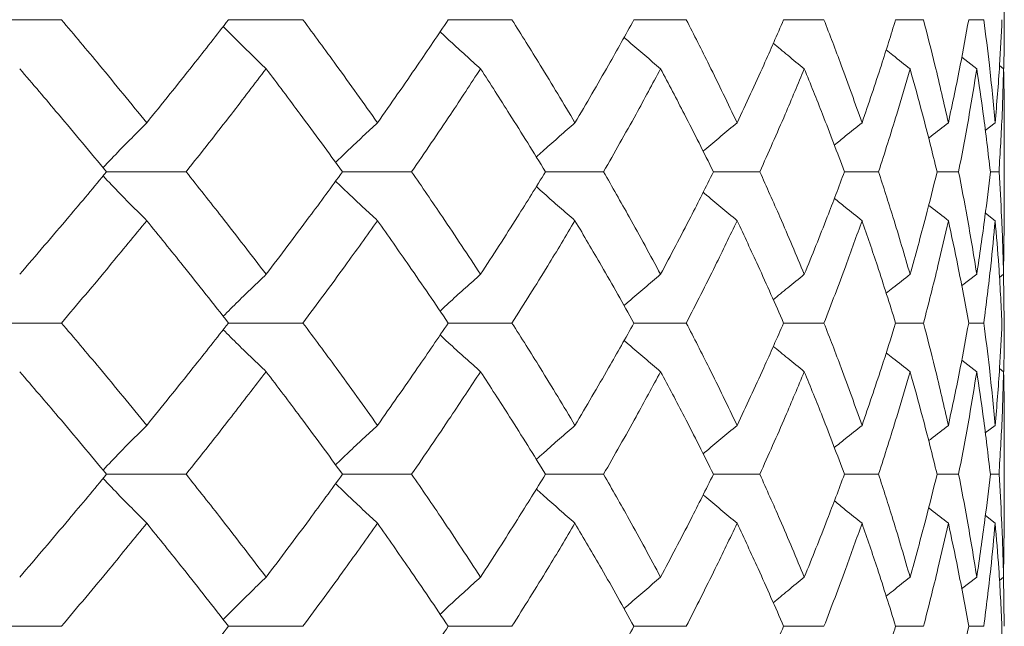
# Model space of a CAD drawing. Header units: inches. Extents: x -4.1 to 22.6, y -10.2 to 17.8.
# Tile 35 of 142: x 0.045 to 0.44, y -0.143 to 0.1. Entities that reach past the tile are written whole.
import ezdxf

# ---------------------------------------------------------------- set-up
doc = ezdxf.new("R2010")
doc.units = ezdxf.units.IN
doc.header["$MEASUREMENT"] = 0

msp = doc.modelspace()

# ---------------------------------------------------------------- linework, layer by layer
at = {"color": 7, "linetype": 'Continuous', "lineweight": 15}
for p, q in [((0.44005, 0.09986), (0.43982, 0.12003)), ((0.02702, 0.09986), (0.06206, 0.09986)), ((0.12902, 0.09986), (0.15887, 0.09986)), ((0.21713, 0.09986), (0.24268, 0.09986)), ((0.2916, 0.09986), (0.31257, 0.09986)), ((0.35161, 0.09986), (0.36777, 0.09986)), ((0.39651, 0.09986), (0.40768, 0.09986)), ((0.4258, 0.09986), (0.43186, 0.09986)), ((0.42904, 0.08017), (0.42303, 0.08485)), ((0.43982, 0.08017), (0.43817, 0.08144)), ((0.44005, 0.01844), (0.44005, 0.05941)), ((0.43643, 0.05853), (0.43246, 0.05546)), ((0.08014, 0.0389), (0.11203, 0.0389)), ((0.17472, 0.0389), (0.20246, 0.0389)), ((0.25612, 0.0389), (0.27942, 0.0389)), ((0.32346, 0.0389), (0.34205, 0.0389)), ((0.37598, 0.0389), (0.38967, 0.0389)), ((0.41313, 0.0389), (0.42176, 0.0389)), ((0.43449, 0.0389), (0.43796, 0.0389)), ((0.43643, 0.0193), (0.4325, 0.02234)), ((0.43982, -0.00221), (0.44002, 0.01844)), ((0.42904, -0.00221), (0.42299, -0.00688)), ((0.43982, -0.00221), (0.43813, -0.0035)), ((0.44005, -0.02172), (0.43982, -0.00174)), ((0.02702, -0.02172), (0.06206, -0.02172)), ((0.12902, -0.02172), (0.15887, -0.02172)), ((0.21713, -0.02172), (0.24268, -0.02172)), ((0.2916, -0.02172), (0.31257, -0.02172)), ((0.35161, -0.02172), (0.36777, -0.02172)), ((0.39651, -0.02172), (0.40768, -0.02172)), ((0.4258, -0.02172), (0.43186, -0.02172)), ((0.42904, -0.04123), (0.42303, -0.03658)), ((0.43982, -0.04123), (0.43817, -0.03997)), ((0.43643, -0.06274), (0.43246, -0.06581)), ((0.44005, -0.10285), (0.44005, -0.06188)), ((0.08014, -0.08234), (0.11203, -0.08234)), ((0.17472, -0.08234), (0.20246, -0.08234)), ((0.25612, -0.08234), (0.27942, -0.08234)), ((0.32346, -0.08234), (0.34205, -0.08234)), ((0.37598, -0.08234), (0.38967, -0.08234)), ((0.41313, -0.08234), (0.42176, -0.08234)), ((0.43449, -0.08234), (0.43796, -0.08234)), ((0.43643, -0.10197), (0.4325, -0.09893)), ((0.43982, -0.12361), (0.44002, -0.10285)), ((0.42904, -0.12361), (0.42299, -0.12832)), ((0.43982, -0.12361), (0.43813, -0.12491)), ((0.44005, -0.1433), (0.43982, -0.12314)), ((0.02702, -0.1433), (0.06206, -0.1433)), ((0.12902, -0.1433), (0.15887, -0.1433)), ((0.21713, -0.1433), (0.24268, -0.1433)), ((0.2916, -0.1433), (0.31257, -0.1433)), ((0.35161, -0.1433), (0.36777, -0.1433)), ((0.39651, -0.1433), (0.40768, -0.1433)), ((0.4258, -0.1433), (0.43186, -0.1433))]:
    msp.add_line(p, q, dxfattribs=at)
for points, knots in [([(0.09624, 0.05853), (0.08996, 0.06624), (0.07872, 0.08001), (0.06715, 0.09379), (0.06206, 0.09986)], [0, 0, 0, 0, 0.55973, 1, 1, 1, 1]), ([(0.09624, 0.05853), (0.10246, 0.06624), (0.11356, 0.08001), (0.12429, 0.09379), (0.12902, 0.09986)], [0, 0, 0, 0, 0.55973, 1, 1, 1, 1]), ([(0.18876, 0.05853), (0.18329, 0.06624), (0.1735, 0.08001), (0.16334, 0.09379), (0.15887, 0.09986)], [0, 0, 0, 0, 0.55973, 1, 1, 1, 1]), ([(0.18876, 0.05853), (0.19416, 0.06624), (0.20381, 0.08001), (0.21306, 0.09379), (0.21713, 0.09986)], [0, 0, 0, 0, 0.55973, 1, 1, 1, 1]), ([(0.26795, 0.05853), (0.26335, 0.06624), (0.25511, 0.08001), (0.24648, 0.09379), (0.24268, 0.09986)], [0, 0, 0, 0, 0.55973, 1, 1, 1, 1]), ([(0.26795, 0.05853), (0.27248, 0.06624), (0.28056, 0.08001), (0.28822, 0.09379), (0.2916, 0.09986)], [0, 0, 0, 0, 0.55973, 1, 1, 1, 1]), ([(0.33295, 0.05853), (0.32926, 0.06624), (0.32267, 0.08001), (0.31566, 0.09379), (0.31257, 0.09986)], [0, 0, 0, 0, 0.55973, 1, 1, 1, 1]), ([(0.33295, 0.05853), (0.33655, 0.06624), (0.34298, 0.08001), (0.34897, 0.09379), (0.35161, 0.09986)], [0, 0, 0, 0, 0.55973, 1, 1, 1, 1]), ([(0.38303, 0.05853), (0.3803, 0.06624), (0.37542, 0.08001), (0.37011, 0.09379), (0.36777, 0.09986)], [0, 0, 0, 0, 0.55973, 1, 1, 1, 1]), ([(0.38303, 0.05853), (0.38566, 0.06624), (0.39037, 0.08001), (0.39463, 0.09379), (0.39651, 0.09986)], [0, 0, 0, 0, 0.55973, 1, 1, 1, 1]), ([(0.41765, 0.05853), (0.41591, 0.06624), (0.4128, 0.08001), (0.40925, 0.09379), (0.40768, 0.09986)], [0, 0, 0, 0, 0.55973, 1, 1, 1, 1]), ([(0.41765, 0.05853), (0.41929, 0.06624), (0.42223, 0.08001), (0.42471, 0.09379), (0.4258, 0.09986)], [0, 0, 0, 0, 0.55973, 1, 1, 1, 1]), ([(0.43643, 0.05853), (0.4357, 0.06624), (0.4344, 0.08001), (0.43264, 0.09379), (0.43186, 0.09986)], [0, 0, 0, 0, 0.55973, 1, 1, 1, 1]), ([(0.43643, 0.05853), (0.43707, 0.06624), (0.4382, 0.08001), (0.43887, 0.09379), (0.43916, 0.09986)], [0, 0, 0, 0, 0.55973, 1, 1, 1, 1]), ([(0.43985, 0.08023), (0.43986, 0.08071), (0.44007, 0.08724), (0.44006, 0.09379), (0.44005, 0.09986)], [0, 0, 0, 0, 0.072516, 1, 1, 1, 1]), ([(0.14411, 0.08017), (0.14224, 0.08198), (0.1385, 0.08559), (0.13275, 0.09123), (0.12889, 0.0951), (0.12688, 0.09713)], [0, 0, 0, 0, 0.323315, 0.64663, 1, 1, 1, 1]), ([(0.23008, 0.08017), (0.22808, 0.08198), (0.22406, 0.08559), (0.21865, 0.09053), (0.21526, 0.0937), (0.21386, 0.09501)], [0, 0, 0, 0, 0.3688289, 0.7376579, 1, 1, 1, 1]), ([(0.30227, 0.08017), (0.30015, 0.08198), (0.29591, 0.08559), (0.29102, 0.08979), (0.28828, 0.09222), (0.28764, 0.09279)], [0, 0, 0, 0, 0.432912, 0.865823, 1, 1, 1, 1]), ([(0.35989, 0.08017), (0.35767, 0.08197), (0.35351, 0.08536), (0.34938, 0.0888), (0.34745, 0.0904)], [0, 0, 0, 0, 0.532499, 1, 1, 1, 1]), ([(0.4023, 0.08017), (0.40001, 0.08197), (0.39681, 0.0845), (0.39363, 0.08706), (0.39272, 0.0878)], [0, 0, 0, 0, 0.713291, 1, 1, 1, 1]), ([(0.08014, 0.0389), (0.07373, 0.0466), (0.06227, 0.06034), (0.05049, 0.07411), (0.0453, 0.08017)], [0, 0, 0, 0, 0.5596645, 1, 1, 1, 1]), ([(0.11203, 0.0389), (0.11811, 0.0466), (0.12899, 0.06034), (0.13949, 0.07411), (0.14411, 0.08017)], [0, 0, 0, 0, 0.559665, 1, 1, 1, 1]), ([(0.17472, 0.0389), (0.16911, 0.0466), (0.15908, 0.06034), (0.14869, 0.07411), (0.14411, 0.08017)], [0, 0, 0, 0, 0.5596645, 1, 1, 1, 1]), ([(0.20246, 0.0389), (0.20772, 0.0466), (0.21712, 0.06034), (0.22612, 0.07411), (0.23008, 0.08017)], [0, 0, 0, 0, 0.559665, 1, 1, 1, 1]), ([(0.25612, 0.0389), (0.25137, 0.0466), (0.24288, 0.06034), (0.23399, 0.07411), (0.23008, 0.08017)], [0, 0, 0, 0, 0.5596645, 1, 1, 1, 1]), ([(0.27942, 0.0389), (0.28379, 0.0466), (0.29161, 0.06034), (0.29901, 0.07411), (0.30227, 0.08017)], [0, 0, 0, 0, 0.559665, 1, 1, 1, 1]), ([(0.32346, 0.0389), (0.31962, 0.0466), (0.31275, 0.06034), (0.30548, 0.07411), (0.30227, 0.08017)], [0, 0, 0, 0, 0.559665, 1, 1, 1, 1]), ([(0.34205, 0.0389), (0.34549, 0.0466), (0.35165, 0.06034), (0.35737, 0.07411), (0.35989, 0.08017)], [0, 0, 0, 0, 0.559665, 1, 1, 1, 1]), ([(0.37598, 0.0389), (0.3731, 0.0466), (0.36794, 0.06034), (0.36235, 0.07411), (0.35989, 0.08017)], [0, 0, 0, 0, 0.559665, 1, 1, 1, 1]), ([(0.38967, 0.0389), (0.39215, 0.0466), (0.39657, 0.06034), (0.40055, 0.07411), (0.4023, 0.08017)], [0, 0, 0, 0, 0.5596645, 1, 1, 1, 1]), ([(0.41313, 0.0389), (0.41123, 0.0466), (0.40783, 0.06034), (0.40399, 0.07411), (0.4023, 0.08017)], [0, 0, 0, 0, 0.559665, 1, 1, 1, 1]), ([(0.42176, 0.0389), (0.42324, 0.0466), (0.42589, 0.06034), (0.42808, 0.07411), (0.42904, 0.08017)], [0, 0, 0, 0, 0.559665, 1, 1, 1, 1]), ([(0.43449, 0.0389), (0.43359, 0.0466), (0.432, 0.06034), (0.42994, 0.07411), (0.42904, 0.08017)], [0, 0, 0, 0, 0.559665, 1, 1, 1, 1]), ([(0.43796, 0.0389), (0.43843, 0.0466), (0.43927, 0.06034), (0.43965, 0.07411), (0.43982, 0.08017)], [0, 0, 0, 0, 0.559665, 1, 1, 1, 1]), ([(0.44002, 0.05941), (0.44003, 0.06027), (0.44011, 0.06718), (0.43995, 0.07411), (0.43982, 0.08017)], [0, 0, 0, 0, 0.124375, 1, 1, 1, 1]), ([(0.09624, 0.05853), (0.09445, 0.05673), (0.09086, 0.05312), (0.08501, 0.04715), (0.08098, 0.04295), (0.07872, 0.04059)], [0, 0, 0, 0, 0.305232, 0.610464, 1, 1, 1, 1]), ([(0.18876, 0.05853), (0.18682, 0.05673), (0.18294, 0.05312), (0.17733, 0.04784), (0.17369, 0.04433), (0.17196, 0.04266)], [0, 0, 0, 0, 0.344629, 0.689258, 1, 1, 1, 1]), ([(0.26795, 0.05853), (0.26588, 0.05673), (0.26175, 0.05312), (0.25657, 0.04855), (0.25349, 0.04576), (0.25244, 0.04481)], [0, 0, 0, 0, 0.398014, 0.796028, 1, 1, 1, 1]), ([(0.33295, 0.05853), (0.33077, 0.05673), (0.32643, 0.05312), (0.32189, 0.04931), (0.31953, 0.04728), (0.31932, 0.0471)], [0, 0, 0, 0, 0.47653, 0.95306, 1, 1, 1, 1]), ([(0.38303, 0.05853), (0.38077, 0.05673), (0.37706, 0.05376), (0.37337, 0.05075), (0.37192, 0.04957)], [0, 0, 0, 0, 0.606782, 1, 1, 1, 1]), ([(0.41765, 0.05853), (0.41534, 0.05673), (0.41269, 0.05467), (0.41007, 0.05259), (0.40973, 0.05232)], [0, 0, 0, 0, 0.873558, 1, 1, 1, 1]), ([(0.0453, -0.00221), (0.05189, 0.00545), (0.06368, 0.01914), (0.07511, 0.03286), (0.08014, 0.0389)], [0, 0, 0, 0, 0.5595273, 1, 1, 1, 1]), ([(0.09624, 0.0193), (0.09445, 0.0211), (0.09085, 0.02471), (0.085, 0.03066), (0.08098, 0.03486), (0.07873, 0.03721)], [0, 0, 0, 0, 0.305466, 0.610932, 1, 1, 1, 1]), ([(0.14411, -0.00221), (0.13822, 0.00545), (0.12769, 0.01914), (0.11682, 0.03286), (0.11203, 0.0389)], [0, 0, 0, 0, 0.559527, 1, 1, 1, 1]), ([(0.14411, -0.00221), (0.14992, 0.00545), (0.16031, 0.01914), (0.17031, 0.03286), (0.17472, 0.0389)], [0, 0, 0, 0, 0.559527, 1, 1, 1, 1]), ([(0.23008, -0.00221), (0.22503, 0.00545), (0.21601, 0.01914), (0.2066, 0.03286), (0.20246, 0.0389)], [0, 0, 0, 0, 0.559527, 1, 1, 1, 1]), ([(0.23008, -0.00221), (0.23505, 0.00545), (0.24393, 0.01914), (0.25239, 0.03286), (0.25612, 0.0389)], [0, 0, 0, 0, 0.559527, 1, 1, 1, 1]), ([(0.30227, -0.00221), (0.29812, 0.00545), (0.29069, 0.01914), (0.28286, 0.03286), (0.27942, 0.0389)], [0, 0, 0, 0, 0.559527, 1, 1, 1, 1]), ([(0.30227, -0.00221), (0.30634, 0.00545), (0.31361, 0.01914), (0.32044, 0.03286), (0.32346, 0.0389)], [0, 0, 0, 0, 0.559527, 1, 1, 1, 1]), ([(0.35989, -0.00221), (0.35668, 0.00545), (0.35093, 0.01914), (0.34476, 0.03286), (0.34205, 0.0389)], [0, 0, 0, 0, 0.559527, 1, 1, 1, 1]), ([(0.35989, -0.00221), (0.36301, 0.00545), (0.36859, 0.01914), (0.37372, 0.03286), (0.37598, 0.0389)], [0, 0, 0, 0, 0.559527, 1, 1, 1, 1]), ([(0.4023, -0.00221), (0.40006, 0.00545), (0.39606, 0.01914), (0.39162, 0.03286), (0.38967, 0.0389)], [0, 0, 0, 0, 0.559527, 1, 1, 1, 1]), ([(0.4023, -0.00221), (0.40444, 0.00545), (0.40827, 0.01914), (0.41164, 0.03286), (0.41313, 0.0389)], [0, 0, 0, 0, 0.559527, 1, 1, 1, 1]), ([(0.42904, -0.00221), (0.4278, 0.00545), (0.42559, 0.01914), (0.42293, 0.03286), (0.42176, 0.0389)], [0, 0, 0, 0, 0.559527, 1, 1, 1, 1]), ([(0.42904, -0.00221), (0.43018, 0.00545), (0.43222, 0.01914), (0.43379, 0.03286), (0.43449, 0.0389)], [0, 0, 0, 0, 0.559527, 1, 1, 1, 1]), ([(0.43982, -0.00221), (0.43959, 0.00545), (0.4392, 0.01914), (0.43834, 0.03286), (0.43796, 0.0389)], [0, 0, 0, 0, 0.5595273, 1, 1, 1, 1]), ([(0.18876, 0.0193), (0.18682, 0.0211), (0.18293, 0.02471), (0.17732, 0.02998), (0.17368, 0.03348), (0.17196, 0.03514)], [0, 0, 0, 0, 0.344955, 0.68991, 1, 1, 1, 1]), ([(0.26795, 0.0193), (0.26588, 0.02111), (0.26174, 0.02471), (0.25657, 0.02926), (0.25349, 0.03205), (0.25245, 0.03299)], [0, 0, 0, 0, 0.398509, 0.797018, 1, 1, 1, 1]), ([(0.33295, 0.0193), (0.33077, 0.02111), (0.32642, 0.02471), (0.32188, 0.02851), (0.31953, 0.03052), (0.31933, 0.0307)], [0, 0, 0, 0, 0.477365, 0.954731, 1, 1, 1, 1]), ([(0.38303, 0.0193), (0.38077, 0.0211), (0.37706, 0.02406), (0.37338, 0.02706), (0.37194, 0.02823)], [0, 0, 0, 0, 0.608395, 1, 1, 1, 1]), ([(0.41765, 0.0193), (0.41534, 0.0211), (0.4127, 0.02315), (0.41008, 0.02522), (0.40976, 0.02548)], [0, 0, 0, 0, 0.877599, 1, 1, 1, 1]), ([(0.06206, -0.02172), (0.06853, -0.01408), (0.0801, -0.00042), (0.09131, 0.01327), (0.09624, 0.0193)], [0, 0, 0, 0, 0.559462, 1, 1, 1, 1]), ([(0.12902, -0.02172), (0.123, -0.01408), (0.11224, -0.00042), (0.10113, 0.01327), (0.09624, 0.0193)], [0, 0, 0, 0, 0.559462, 1, 1, 1, 1]), ([(0.15887, -0.02172), (0.16455, -0.01408), (0.1747, -0.00042), (0.18446, 0.01327), (0.18876, 0.0193)], [0, 0, 0, 0, 0.559462, 1, 1, 1, 1]), ([(0.21713, -0.02172), (0.21194, -0.01408), (0.20266, -0.00042), (0.19301, 0.01327), (0.18876, 0.0193)], [0, 0, 0, 0, 0.559462, 1, 1, 1, 1]), ([(0.24268, -0.02172), (0.2475, -0.01408), (0.25613, -0.00042), (0.26434, 0.01327), (0.26795, 0.0193)], [0, 0, 0, 0, 0.559462, 1, 1, 1, 1]), ([(0.2916, -0.02172), (0.2873, -0.01408), (0.27961, -0.00042), (0.27152, 0.01327), (0.26795, 0.0193)], [0, 0, 0, 0, 0.559462, 1, 1, 1, 1]), ([(0.31257, -0.02172), (0.31649, -0.01408), (0.32349, -0.00042), (0.33005, 0.01327), (0.33295, 0.0193)], [0, 0, 0, 0, 0.559462, 1, 1, 1, 1]), ([(0.35161, -0.02172), (0.34824, -0.01408), (0.34222, -0.00042), (0.33578, 0.01327), (0.33295, 0.0193)], [0, 0, 0, 0, 0.559462, 1, 1, 1, 1]), ([(0.36777, -0.02172), (0.37074, -0.01408), (0.37604, -0.00042), (0.38089, 0.01327), (0.38303, 0.0193)], [0, 0, 0, 0, 0.559462, 1, 1, 1, 1]), ([(0.39651, -0.02172), (0.39411, -0.01408), (0.38983, -0.00042), (0.38511, 0.01327), (0.38303, 0.0193)], [0, 0, 0, 0, 0.559462, 1, 1, 1, 1]), ([(0.40768, -0.02172), (0.40966, -0.01408), (0.41321, -0.00042), (0.41629, 0.01327), (0.41765, 0.0193)], [0, 0, 0, 0, 0.559462, 1, 1, 1, 1]), ([(0.4258, -0.02172), (0.4244, -0.01408), (0.4219, -0.00042), (0.41895, 0.01327), (0.41765, 0.0193)], [0, 0, 0, 0, 0.559462, 1, 1, 1, 1]), ([(0.43186, -0.02172), (0.43284, -0.01408), (0.43458, -0.00042), (0.43587, 0.01327), (0.43643, 0.0193)], [0, 0, 0, 0, 0.559462, 1, 1, 1, 1]), ([(0.43916, -0.02172), (0.43878, -0.01408), (0.43809, -0.00042), (0.43694, 0.01327), (0.43643, 0.0193)], [0, 0, 0, 0, 0.559462, 1, 1, 1, 1]), ([(0.14411, -0.00221), (0.14223, -0.00401), (0.13848, -0.0076), (0.13273, -0.0132), (0.12888, -0.01703), (0.12688, -0.01902)], [0, 0, 0, 0, 0.3243974, 0.6487949, 1, 1, 1, 1]), ([(0.23008, -0.00221), (0.22807, -0.00401), (0.22404, -0.00761), (0.21863, -0.0125), (0.21525, -0.01564), (0.21385, -0.01693)], [0, 0, 0, 0, 0.369977, 0.739953, 1, 1, 1, 1]), ([(0.30227, -0.00221), (0.30014, -0.00401), (0.29589, -0.00761), (0.291, -0.01178), (0.28827, -0.01417), (0.28763, -0.01473)], [0, 0, 0, 0, 0.434088, 0.868175, 1, 1, 1, 1]), ([(0.35989, -0.00221), (0.35767, -0.00401), (0.3535, -0.00737), (0.34937, -0.01078), (0.34744, -0.01237)], [0, 0, 0, 0, 0.533578, 1, 1, 1, 1]), ([(0.4023, -0.00221), (0.40001, -0.00401), (0.3968, -0.00652), (0.39361, -0.00907), (0.3927, -0.0098)], [0, 0, 0, 0, 0.713818, 1, 1, 1, 1]), ([(0.09624, -0.06274), (0.08995, -0.05507), (0.07873, -0.04138), (0.06715, -0.02772), (0.06206, -0.02172)], [0, 0, 0, 0, 0.5605414, 1, 1, 1, 1]), ([(0.09624, -0.06274), (0.10246, -0.05507), (0.11355, -0.04138), (0.12429, -0.02772), (0.12902, -0.02172)], [0, 0, 0, 0, 0.560541, 1, 1, 1, 1]), ([(0.18876, -0.06274), (0.18328, -0.05507), (0.17351, -0.04138), (0.16334, -0.02772), (0.15887, -0.02172)], [0, 0, 0, 0, 0.560541, 1, 1, 1, 1]), ([(0.18876, -0.06274), (0.19416, -0.05507), (0.2038, -0.04138), (0.21306, -0.02772), (0.21713, -0.02172)], [0, 0, 0, 0, 0.560541, 1, 1, 1, 1]), ([(0.26795, -0.06274), (0.26334, -0.05507), (0.25512, -0.04138), (0.24648, -0.02772), (0.24268, -0.02172)], [0, 0, 0, 0, 0.560541, 1, 1, 1, 1]), ([(0.26795, -0.06274), (0.27248, -0.05507), (0.28055, -0.04138), (0.28823, -0.02772), (0.2916, -0.02172)], [0, 0, 0, 0, 0.5605414, 1, 1, 1, 1]), ([(0.33295, -0.06274), (0.32926, -0.05507), (0.32267, -0.04138), (0.31565, -0.02772), (0.31257, -0.02172)], [0, 0, 0, 0, 0.560541, 1, 1, 1, 1]), ([(0.33295, -0.06274), (0.33655, -0.05507), (0.34297, -0.04138), (0.34897, -0.02772), (0.35161, -0.02172)], [0, 0, 0, 0, 0.560541, 1, 1, 1, 1]), ([(0.38303, -0.06274), (0.3803, -0.05507), (0.37543, -0.04138), (0.37011, -0.02772), (0.36777, -0.02172)], [0, 0, 0, 0, 0.560541, 1, 1, 1, 1]), ([(0.38303, -0.06274), (0.38566, -0.05507), (0.39037, -0.04138), (0.39463, -0.02772), (0.39651, -0.02172)], [0, 0, 0, 0, 0.560541, 1, 1, 1, 1]), ([(0.41765, -0.06274), (0.41591, -0.05507), (0.41281, -0.04138), (0.40925, -0.02772), (0.40768, -0.02172)], [0, 0, 0, 0, 0.560541, 1, 1, 1, 1]), ([(0.41765, -0.06274), (0.41929, -0.05507), (0.42223, -0.04138), (0.42471, -0.02772), (0.4258, -0.02172)], [0, 0, 0, 0, 0.560541, 1, 1, 1, 1]), ([(0.43643, -0.06274), (0.4357, -0.05507), (0.4344, -0.04138), (0.43264, -0.02772), (0.43186, -0.02172)], [0, 0, 0, 0, 0.560541, 1, 1, 1, 1]), ([(0.43643, -0.06274), (0.43707, -0.05507), (0.4382, -0.04138), (0.43887, -0.02772), (0.43916, -0.02172)], [0, 0, 0, 0, 0.560541, 1, 1, 1, 1]), ([(0.43985, -0.04115), (0.43986, -0.04068), (0.44007, -0.03419), (0.44006, -0.02772), (0.44005, -0.02172)], [0, 0, 0, 0, 0.073035, 1, 1, 1, 1]), ([(0.14411, -0.04123), (0.14223, -0.03943), (0.13848, -0.03583), (0.13273, -0.03024), (0.12888, -0.02641), (0.12688, -0.02442)], [0, 0, 0, 0, 0.324451, 0.648902, 1, 1, 1, 1]), ([(0.23008, -0.04123), (0.22807, -0.03943), (0.22404, -0.03583), (0.21863, -0.03094), (0.21525, -0.02781), (0.21386, -0.02652)], [0, 0, 0, 0, 0.370116, 0.740232, 1, 1, 1, 1]), ([(0.30227, -0.04123), (0.30014, -0.03943), (0.29589, -0.03583), (0.29101, -0.03166), (0.28827, -0.02927), (0.28764, -0.02872)], [0, 0, 0, 0, 0.434401, 0.868802, 1, 1, 1, 1]), ([(0.35989, -0.04123), (0.35767, -0.03943), (0.35351, -0.03607), (0.34938, -0.03266), (0.34746, -0.03108)], [0, 0, 0, 0, 0.534283, 1, 1, 1, 1]), ([(0.4023, -0.04123), (0.40001, -0.03943), (0.39681, -0.03692), (0.39363, -0.03438), (0.39272, -0.03366)], [0, 0, 0, 0, 0.715611, 1, 1, 1, 1]), ([(0.08014, -0.08234), (0.07373, -0.07465), (0.06228, -0.06093), (0.05048, -0.04724), (0.0453, -0.04123)], [0, 0, 0, 0, 0.5604762, 1, 1, 1, 1]), ([(0.11203, -0.08234), (0.11811, -0.07465), (0.12898, -0.06093), (0.13949, -0.04724), (0.14411, -0.04123)], [0, 0, 0, 0, 0.560476, 1, 1, 1, 1]), ([(0.17472, -0.08234), (0.16911, -0.07465), (0.15909, -0.06093), (0.14868, -0.04724), (0.14411, -0.04123)], [0, 0, 0, 0, 0.5604762, 1, 1, 1, 1]), ([(0.20246, -0.08234), (0.20772, -0.07465), (0.21711, -0.06093), (0.22612, -0.04724), (0.23008, -0.04123)], [0, 0, 0, 0, 0.560476, 1, 1, 1, 1]), ([(0.25612, -0.08234), (0.25137, -0.07465), (0.24289, -0.06093), (0.23399, -0.04724), (0.23008, -0.04123)], [0, 0, 0, 0, 0.5604762, 1, 1, 1, 1]), ([(0.27942, -0.08234), (0.2838, -0.07465), (0.29161, -0.06093), (0.29902, -0.04724), (0.30227, -0.04123)], [0, 0, 0, 0, 0.560476, 1, 1, 1, 1]), ([(0.32346, -0.08234), (0.31961, -0.07465), (0.31276, -0.06093), (0.30547, -0.04724), (0.30227, -0.04123)], [0, 0, 0, 0, 0.560476, 1, 1, 1, 1]), ([(0.34205, -0.08234), (0.3455, -0.07465), (0.35165, -0.06093), (0.35737, -0.04724), (0.35989, -0.04123)], [0, 0, 0, 0, 0.5604762, 1, 1, 1, 1]), ([(0.37598, -0.08234), (0.3731, -0.07465), (0.36795, -0.06093), (0.36235, -0.04724), (0.35989, -0.04123)], [0, 0, 0, 0, 0.5604762, 1, 1, 1, 1]), ([(0.38967, -0.08234), (0.39215, -0.07465), (0.39657, -0.06093), (0.40055, -0.04724), (0.4023, -0.04123)], [0, 0, 0, 0, 0.560476, 1, 1, 1, 1]), ([(0.41313, -0.08234), (0.41123, -0.07465), (0.40784, -0.06093), (0.40399, -0.04724), (0.4023, -0.04123)], [0, 0, 0, 0, 0.560476, 1, 1, 1, 1]), ([(0.42176, -0.08234), (0.42324, -0.07465), (0.42589, -0.06093), (0.42808, -0.04724), (0.42904, -0.04123)], [0, 0, 0, 0, 0.560476, 1, 1, 1, 1]), ([(0.43449, -0.08234), (0.43359, -0.07465), (0.432, -0.06093), (0.42994, -0.04724), (0.42904, -0.04123)], [0, 0, 0, 0, 0.560476, 1, 1, 1, 1]), ([(0.43796, -0.08234), (0.43843, -0.07465), (0.43927, -0.06093), (0.43965, -0.04724), (0.43982, -0.04123)], [0, 0, 0, 0, 0.560476, 1, 1, 1, 1]), ([(0.44002, -0.06188), (0.44003, -0.06101), (0.44011, -0.05412), (0.43995, -0.04724), (0.43982, -0.04123)], [0, 0, 0, 0, 0.125443, 1, 1, 1, 1]), ([(0.09624, -0.06274), (0.09445, -0.06454), (0.09085, -0.06814), (0.085, -0.0741), (0.08098, -0.0783), (0.07872, -0.08065)], [0, 0, 0, 0, 0.305431, 0.610861, 1, 1, 1, 1]), ([(0.18876, -0.06274), (0.18682, -0.06454), (0.18293, -0.06814), (0.17732, -0.07342), (0.17368, -0.07692), (0.17196, -0.07858)], [0, 0, 0, 0, 0.344847, 0.689695, 1, 1, 1, 1]), ([(0.26795, -0.06274), (0.26588, -0.06454), (0.26174, -0.06815), (0.25656, -0.07271), (0.25348, -0.07549), (0.25244, -0.07644)], [0, 0, 0, 0, 0.398265, 0.796529, 1, 1, 1, 1]), ([(0.33295, -0.06274), (0.33077, -0.06454), (0.32642, -0.06815), (0.32188, -0.07195), (0.31952, -0.07397), (0.31931, -0.07415)], [0, 0, 0, 0, 0.476841, 0.953683, 1, 1, 1, 1]), ([(0.38303, -0.06274), (0.38077, -0.06454), (0.37705, -0.0675), (0.37336, -0.07051), (0.37192, -0.07169)], [0, 0, 0, 0, 0.607204, 1, 1, 1, 1]), ([(0.41765, -0.06274), (0.41534, -0.06454), (0.41269, -0.06659), (0.41006, -0.06868), (0.40973, -0.06894)], [0, 0, 0, 0, 0.874238, 1, 1, 1, 1]), ([(0.0453, -0.12361), (0.05189, -0.1159), (0.06367, -0.10213), (0.07511, -0.08838), (0.08014, -0.08234)], [0, 0, 0, 0, 0.560339, 1, 1, 1, 1]), ([(0.14411, -0.12361), (0.13822, -0.1159), (0.1277, -0.10213), (0.11681, -0.08838), (0.11203, -0.08234)], [0, 0, 0, 0, 0.560339, 1, 1, 1, 1]), ([(0.14411, -0.12361), (0.14993, -0.1159), (0.1603, -0.10213), (0.17032, -0.08838), (0.17472, -0.08234)], [0, 0, 0, 0, 0.560339, 1, 1, 1, 1]), ([(0.23008, -0.12361), (0.22503, -0.1159), (0.21602, -0.10213), (0.2066, -0.08838), (0.20246, -0.08234)], [0, 0, 0, 0, 0.560339, 1, 1, 1, 1]), ([(0.23008, -0.12361), (0.23505, -0.1159), (0.24392, -0.10213), (0.2524, -0.08838), (0.25612, -0.08234)], [0, 0, 0, 0, 0.560339, 1, 1, 1, 1]), ([(0.30227, -0.12361), (0.29812, -0.1159), (0.2907, -0.10213), (0.28286, -0.08838), (0.27942, -0.08234)], [0, 0, 0, 0, 0.560339, 1, 1, 1, 1]), ([(0.30227, -0.12361), (0.30634, -0.1159), (0.3136, -0.10213), (0.32045, -0.08838), (0.32346, -0.08234)], [0, 0, 0, 0, 0.560339, 1, 1, 1, 1]), ([(0.35989, -0.12361), (0.35667, -0.1159), (0.35094, -0.10213), (0.34476, -0.08838), (0.34205, -0.08234)], [0, 0, 0, 0, 0.560339, 1, 1, 1, 1]), ([(0.35989, -0.12361), (0.36301, -0.1159), (0.36859, -0.10213), (0.37372, -0.08838), (0.37598, -0.08234)], [0, 0, 0, 0, 0.560339, 1, 1, 1, 1]), ([(0.4023, -0.12361), (0.40006, -0.1159), (0.39607, -0.10213), (0.39162, -0.08838), (0.38967, -0.08234)], [0, 0, 0, 0, 0.560339, 1, 1, 1, 1]), ([(0.4023, -0.12361), (0.40444, -0.1159), (0.40827, -0.10213), (0.41164, -0.08838), (0.41313, -0.08234)], [0, 0, 0, 0, 0.560339, 1, 1, 1, 1]), ([(0.42904, -0.12361), (0.4278, -0.1159), (0.4256, -0.10213), (0.42293, -0.08838), (0.42176, -0.08234)], [0, 0, 0, 0, 0.560339, 1, 1, 1, 1]), ([(0.42904, -0.12361), (0.43018, -0.1159), (0.43221, -0.10213), (0.43379, -0.08838), (0.43449, -0.08234)], [0, 0, 0, 0, 0.560339, 1, 1, 1, 1]), ([(0.43982, -0.12361), (0.43959, -0.1159), (0.4392, -0.10213), (0.43834, -0.08838), (0.43796, -0.08234)], [0, 0, 0, 0, 0.560339, 1, 1, 1, 1]), ([(0.09624, -0.10197), (0.09445, -0.10017), (0.09086, -0.09656), (0.08501, -0.09059), (0.08098, -0.08639), (0.07873, -0.08403)], [0, 0, 0, 0, 0.305261, 0.610522, 1, 1, 1, 1]), ([(0.18876, -0.10197), (0.18682, -0.10017), (0.18294, -0.09656), (0.17733, -0.09128), (0.17369, -0.08777), (0.17196, -0.08611)], [0, 0, 0, 0, 0.344722, 0.689444, 1, 1, 1, 1]), ([(0.26795, -0.10197), (0.26588, -0.10017), (0.26175, -0.09656), (0.25658, -0.09199), (0.25349, -0.0892), (0.25245, -0.08826)], [0, 0, 0, 0, 0.398231, 0.796462, 1, 1, 1, 1]), ([(0.33295, -0.10197), (0.33077, -0.10017), (0.32643, -0.09656), (0.32189, -0.09275), (0.31954, -0.09073), (0.31933, -0.09055)], [0, 0, 0, 0, 0.477008, 0.954016, 1, 1, 1, 1]), ([(0.38303, -0.10197), (0.38077, -0.10017), (0.37706, -0.09721), (0.37338, -0.0942), (0.37194, -0.09303)], [0, 0, 0, 0, 0.607895, 1, 1, 1, 1]), ([(0.41765, -0.10197), (0.41534, -0.10017), (0.4127, -0.09812), (0.41009, -0.09604), (0.40976, -0.09578)], [0, 0, 0, 0, 0.876774, 1, 1, 1, 1]), ([(0.06206, -0.1433), (0.06853, -0.13557), (0.08009, -0.12179), (0.09131, -0.10803), (0.09624, -0.10197)], [0, 0, 0, 0, 0.560274, 1, 1, 1, 1]), ([(0.12902, -0.1433), (0.12299, -0.13557), (0.11225, -0.12179), (0.10113, -0.10803), (0.09624, -0.10197)], [0, 0, 0, 0, 0.5602736, 1, 1, 1, 1]), ([(0.15887, -0.1433), (0.16455, -0.13557), (0.1747, -0.12179), (0.18447, -0.10803), (0.18876, -0.10197)], [0, 0, 0, 0, 0.560274, 1, 1, 1, 1]), ([(0.21713, -0.1433), (0.21194, -0.13557), (0.20267, -0.12179), (0.19301, -0.10803), (0.18876, -0.10197)], [0, 0, 0, 0, 0.560274, 1, 1, 1, 1]), ([(0.24268, -0.1433), (0.24751, -0.13557), (0.25612, -0.12179), (0.26434, -0.10803), (0.26795, -0.10197)], [0, 0, 0, 0, 0.560274, 1, 1, 1, 1]), ([(0.2916, -0.1433), (0.28729, -0.13557), (0.27961, -0.12179), (0.27151, -0.10803), (0.26795, -0.10197)], [0, 0, 0, 0, 0.560274, 1, 1, 1, 1]), ([(0.31257, -0.1433), (0.31649, -0.13557), (0.32348, -0.12179), (0.33006, -0.10803), (0.33295, -0.10197)], [0, 0, 0, 0, 0.560274, 1, 1, 1, 1]), ([(0.35161, -0.1433), (0.34824, -0.13557), (0.34223, -0.12179), (0.33578, -0.10803), (0.33295, -0.10197)], [0, 0, 0, 0, 0.560274, 1, 1, 1, 1]), ([(0.36777, -0.1433), (0.37074, -0.13557), (0.37603, -0.12179), (0.38089, -0.10803), (0.38303, -0.10197)], [0, 0, 0, 0, 0.560274, 1, 1, 1, 1]), ([(0.39651, -0.1433), (0.39411, -0.13557), (0.38983, -0.12179), (0.38511, -0.10803), (0.38303, -0.10197)], [0, 0, 0, 0, 0.560274, 1, 1, 1, 1]), ([(0.40768, -0.1433), (0.40966, -0.13557), (0.4132, -0.12179), (0.41629, -0.10803), (0.41765, -0.10197)], [0, 0, 0, 0, 0.560274, 1, 1, 1, 1]), ([(0.4258, -0.1433), (0.4244, -0.13557), (0.4219, -0.12179), (0.41895, -0.10803), (0.41765, -0.10197)], [0, 0, 0, 0, 0.560274, 1, 1, 1, 1]), ([(0.43186, -0.1433), (0.43284, -0.13557), (0.43458, -0.12179), (0.43587, -0.10803), (0.43643, -0.10197)], [0, 0, 0, 0, 0.560274, 1, 1, 1, 1]), ([(0.43916, -0.1433), (0.43878, -0.13557), (0.43809, -0.12179), (0.43694, -0.10803), (0.43643, -0.10197)], [0, 0, 0, 0, 0.560274, 1, 1, 1, 1]), ([(0.14411, -0.12361), (0.14224, -0.12541), (0.1385, -0.12903), (0.13275, -0.13467), (0.12889, -0.13854), (0.12688, -0.14057)], [0, 0, 0, 0, 0.323251, 0.646503, 1, 1, 1, 1]), ([(0.23008, -0.12361), (0.22808, -0.12542), (0.22406, -0.12903), (0.21864, -0.13397), (0.21526, -0.13714), (0.21385, -0.13846)], [0, 0, 0, 0, 0.368669, 0.737339, 1, 1, 1, 1]), ([(0.30227, -0.12361), (0.30015, -0.12542), (0.29591, -0.12903), (0.29102, -0.13324), (0.28828, -0.13566), (0.28762, -0.13624)], [0, 0, 0, 0, 0.432564, 0.865127, 1, 1, 1, 1]), ([(0.35989, -0.12361), (0.35767, -0.12541), (0.35351, -0.12881), (0.34937, -0.13225), (0.34744, -0.13386)], [0, 0, 0, 0, 0.5317368, 1, 1, 1, 1]), ([(0.4023, -0.12361), (0.40001, -0.12541), (0.3968, -0.12795), (0.39362, -0.13052), (0.3927, -0.13126)], [0, 0, 0, 0, 0.711401, 1, 1, 1, 1]), ([(0.09624, -0.1847), (0.10246, -0.17696), (0.11355, -0.16316), (0.12429, -0.14936), (0.12902, -0.1433)], [0, 0, 0, 0, 0.560136, 1, 1, 1, 1]), ([(0.18876, -0.1847), (0.19416, -0.17696), (0.2038, -0.16316), (0.21306, -0.14936), (0.21713, -0.1433)], [0, 0, 0, 0, 0.560136, 1, 1, 1, 1]), ([(0.26795, -0.1847), (0.27248, -0.17696), (0.28056, -0.16316), (0.28822, -0.14936), (0.2916, -0.1433)], [0, 0, 0, 0, 0.560136, 1, 1, 1, 1]), ([(0.33295, -0.1847), (0.33655, -0.17696), (0.34297, -0.16316), (0.34897, -0.14936), (0.35161, -0.1433)], [0, 0, 0, 0, 0.560136, 1, 1, 1, 1]), ([(0.38303, -0.1847), (0.38566, -0.17696), (0.39037, -0.16316), (0.39463, -0.14936), (0.39651, -0.1433)], [0, 0, 0, 0, 0.560136, 1, 1, 1, 1]), ([(0.41765, -0.1847), (0.41929, -0.17696), (0.42223, -0.16316), (0.42471, -0.14936), (0.4258, -0.1433)], [0, 0, 0, 0, 0.560136, 1, 1, 1, 1]), ([(0.43643, -0.1847), (0.43707, -0.17696), (0.4382, -0.16316), (0.43887, -0.14936), (0.43916, -0.1433)], [0, 0, 0, 0, 0.560136, 1, 1, 1, 1])]:
    msp.add_open_spline(points, degree=3, knots=knots, dxfattribs=at)

doc.saveas('drawing.dxf')
